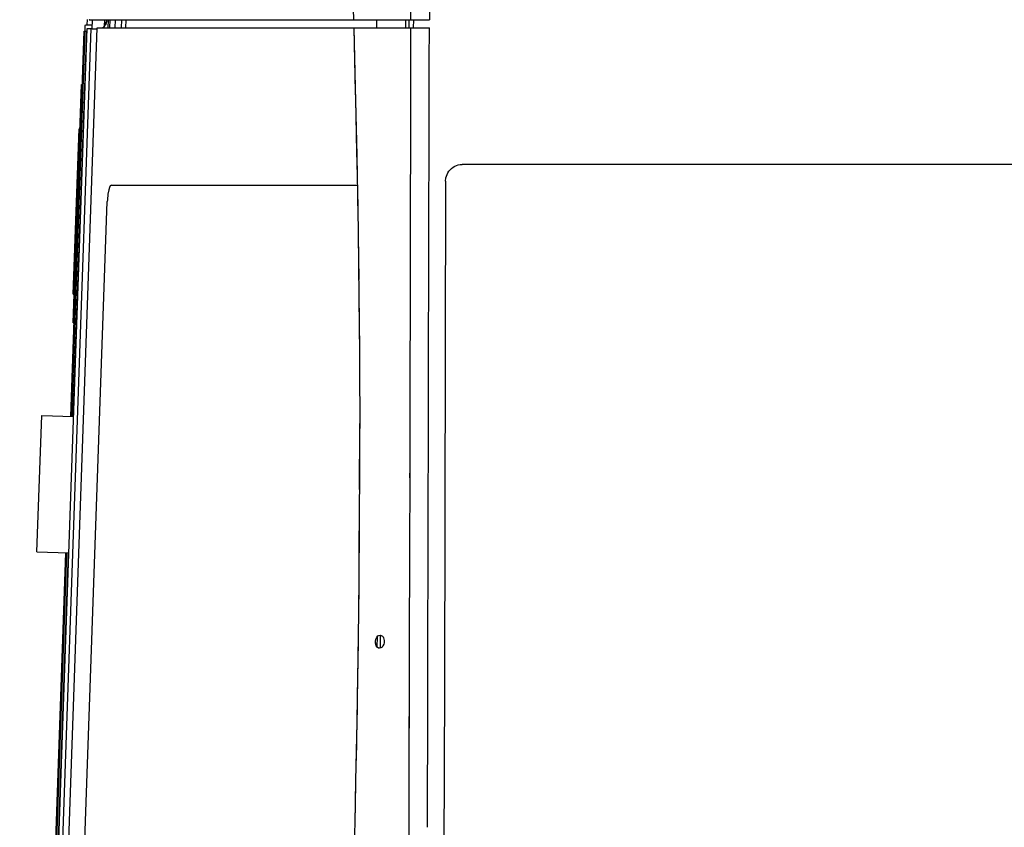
# Model space of a CAD drawing. Header units: millimetres. Extents: x 96940 to 101272, y 432237 to 434659.
# Tile 86 of 256: x 97678.03 to 97679.27, y 432612.83 to 432613.84. Entities that reach past the tile are written whole.
import ezdxf

# ---------------------------------------------------------------- set-up
doc = ezdxf.new("R2010")
doc.units = ezdxf.units.MM
doc.layers.add('citadis', color=7, linetype='Continuous')

msp = doc.modelspace()

# ---------------------------------------------------------------- linework, layer by layer
at = {"layer": 'citadis', "color": 7}
for p, q in [((97678.54995, 432614.07706), (97678.54947, 432613.84487)), ((97678.52636, 432613.84487), (97678.52648, 432613.89894)), ((97678.45307, 432613.88124), (97678.45404, 432613.84487)), ((97678.11896, 432613.83854), (97678.11919, 432613.84514)), ((97678.12138, 432613.84492), (97678.15029, 432613.84487)), ((97678.12138, 432613.84487), (97678.15029, 432613.84487)), ((97678.12141, 432613.84492), (97678.12183, 432613.84487)), ((97678.12141, 432613.84492), (97678.12183, 432613.84487)), ((97678.12523, 432613.83356), (97678.12563, 432613.84487)), ((97678.13734, 432613.84487), (97678.13734, 432613.84489)), ((97678.13734, 432613.84487), (97678.13734, 432613.84489)), ((97678.14093, 432613.83698), (97678.1412, 432613.84488)), ((97678.14197, 432613.84018), (97678.14319, 432613.84274)), ((97678.14264, 432613.83984), (97678.14355, 432613.84263)), ((97678.14274, 432613.83981), (97678.1436, 432613.84333)), ((97678.14286, 432613.84488), (97678.14319, 432613.84274)), ((97678.14319, 432613.84274), (97678.14321, 432613.84173)), ((97678.14321, 432613.84187), (97678.14354, 432613.84324)), ((97678.14354, 432613.84324), (97678.14359, 432613.84488)), ((97678.14355, 432613.84263), (97678.1436, 432613.84333)), ((97678.14355, 432613.84263), (97678.14408, 432613.84331)), ((97678.1436, 432613.84333), (97678.14365, 432613.84488)), ((97678.1436, 432613.84333), (97678.1436, 432613.84333)), ((97678.14542, 432613.83446), (97678.14579, 432613.84488)), ((97678.14755, 432613.83446), (97678.14791, 432613.84487)), ((97678.14755, 432613.83446), (97678.14791, 432613.84487)), ((97678.15029, 432613.84487), (97678.18308, 432613.84487)), ((97678.15404, 432613.83446), (97678.1544, 432613.84487)), ((97678.15592, 432613.84487), (97678.17819, 432613.84487)), ((97678.16206, 432613.83446), (97678.16243, 432613.84487)), ((97678.16771, 432613.83446), (97678.16808, 432613.84487)), ((97678.18308, 432613.84487), (97678.21755, 432613.84487)), ((97678.18791, 432613.84487), (97678.21194, 432613.84487)), ((97678.21755, 432613.84487), (97678.222, 432613.84487)), ((97678.222, 432613.84487), (97678.25181, 432613.84487)), ((97678.24952, 432613.84487), (97678.33787, 432613.84487)), ((97678.25966, 432613.84487), (97678.28636, 432613.84487)), ((97678.2985, 432613.84487), (97678.32378, 432613.84487)), ((97678.33787, 432613.84487), (97678.37077, 432613.84487)), ((97678.36924, 432613.84487), (97678.43485, 432613.84487)), ((97678.37754, 432613.84487), (97678.4097, 432613.84487)), ((97678.42332, 432613.84487), (97678.45398, 432613.84487)), ((97678.45394, 432613.84831), (97678.45398, 432613.84487)), ((97678.45398, 432613.84487), (97678.45404, 432613.84487)), ((97678.45404, 432613.84487), (97678.52636, 432613.84487)), ((97678.45979, 432613.84487), (97678.46081, 432613.84487)), ((97678.46346, 432613.84487), (97678.46467, 432613.84487)), ((97678.468, 432613.84487), (97678.46889, 432613.84487)), ((97678.47253, 432613.84487), (97678.47341, 432613.84487)), ((97678.47892, 432613.84487), (97678.48081, 432613.84487)), ((97678.48285, 432613.84487), (97678.48308, 432613.83446)), ((97678.48285, 432613.84487), (97678.48309, 432613.83446)), ((97678.48511, 432613.84487), (97678.4876, 432613.84487)), ((97678.49193, 432613.84487), (97678.49475, 432613.84487)), ((97678.49904, 432613.84487), (97678.50203, 432613.84487)), ((97678.50693, 432613.84487), (97678.50982, 432613.84487)), ((97678.51536, 432613.84487), (97678.51791, 432613.84487)), ((97678.5197, 432613.83446), (97678.51972, 432613.84487)), ((97678.52408, 432613.83446), (97678.5241, 432613.84487)), ((97678.52636, 432613.84487), (97678.54947, 432613.84487)), ((97678.52636, 432613.84487), (97678.54947, 432613.84487)), ((97678.52971, 432613.83446), (97678.52973, 432613.84487)), ((97678.52971, 432613.83446), (97678.52973, 432613.84487)), ((97678.03403, 432611.40645), (97678.11879, 432613.83377)), ((97678.06752, 432612.21631), (97678.12399, 432613.83358)), ((97678.07515, 432612.21631), (97678.13166, 432613.83446)), ((97678.07624, 432612.24752), (97678.13166, 432613.83446)), ((97678.0982, 432613.34529), (97678.11514, 432613.83034)), ((97678.09952, 432613.34524), (97678.11646, 432613.83031)), ((97678.10139, 432613.34518), (97678.11833, 432613.83023)), ((97678.11514, 432613.83034), (97678.11646, 432613.83031)), ((97678.11624, 432613.83031), (97678.1165, 432613.83758)), ((97678.11646, 432613.83031), (97678.11722, 432613.83029)), ((97678.1165, 432613.83758), (97678.11685, 432613.83829)), ((97678.1165, 432613.83758), (97678.11685, 432613.83829)), ((97678.11685, 432613.83829), (97678.11757, 432613.83859)), ((97678.11685, 432613.83829), (97678.11757, 432613.83859)), ((97678.11722, 432613.83029), (97678.11805, 432613.83026)), ((97678.11757, 432613.83859), (97678.1254, 432613.83831)), ((97678.11757, 432613.83859), (97678.1254, 432613.83831)), ((97678.11805, 432613.83026), (97678.11831, 432613.83025)), ((97678.11831, 432613.83025), (97678.11833, 432613.83024)), ((97678.11833, 432613.83024), (97678.11833, 432613.83023)), ((97678.11833, 432613.83023), (97678.11867, 432613.83021)), ((97678.11879, 432613.83378), (97678.12295, 432613.83364)), ((97678.11879, 432613.83377), (97678.11879, 432613.83378)), ((97678.11879, 432613.83377), (97678.11983, 432613.83373)), ((97678.11983, 432613.83373), (97678.12295, 432613.83362)), ((97678.12295, 432613.83364), (97678.12607, 432613.83353)), ((97678.12295, 432613.83362), (97678.12399, 432613.83358)), ((97678.12399, 432613.83358), (97678.12503, 432613.83355)), ((97678.12503, 432613.83355), (97678.13162, 432613.83332)), ((97678.12607, 432613.83353), (97678.13023, 432613.83338)), ((97678.13023, 432613.83338), (97678.13127, 432613.83335)), ((97678.13023, 432613.83337), (97678.13023, 432613.83338)), ((97678.13127, 432613.83335), (97678.13162, 432613.83334)), ((97678.13166, 432613.83446), (97678.45432, 432613.83446)), ((97678.13166, 432613.83446), (97678.45432, 432613.83446)), ((97678.13763, 432613.83446), (97678.14029, 432613.83609)), ((97678.13797, 432613.83446), (97678.14011, 432613.83597)), ((97678.14011, 432613.83597), (97678.14171, 432613.83797)), ((97678.14031, 432613.83612), (97678.1424, 432613.83905)), ((97678.14096, 432613.83777), (97678.14147, 432613.83775)), ((97678.14096, 432613.83777), (97678.14147, 432613.83775)), ((97678.14102, 432613.83947), (97678.14197, 432613.84018)), ((97678.14171, 432613.83797), (97678.14264, 432613.83984)), ((97678.45432, 432613.83446), (97678.45934, 432613.83446)), ((97678.45432, 432613.83446), (97678.45486, 432613.81351)), ((97678.45432, 432613.83446), (97678.45619, 432613.75956)), ((97678.45432, 432613.83446), (97678.52634, 432613.83446)), ((97678.46195, 432613.83446), (97678.46209, 432613.83446)), ((97678.46586, 432613.83446), (97678.46725, 432613.83446)), ((97678.47022, 432613.83446), (97678.47178, 432613.83446)), ((97678.47781, 432613.83446), (97678.47842, 432613.83446)), ((97678.48447, 432613.83446), (97678.48625, 432613.83446)), ((97678.49115, 432613.83446), (97678.49339, 432613.83446)), ((97678.49947, 432613.83446), (97678.50207, 432613.83446)), ((97678.50696, 432613.83446), (97678.50983, 432613.83446)), ((97678.51538, 432613.83446), (97678.5179, 432613.83446)), ((97678.52629, 432613.81269), (97678.52634, 432613.83446)), ((97678.52634, 432613.83446), (97678.54944, 432613.83446)), ((97678.52634, 432613.83446), (97678.54944, 432613.83446)), ((97678.54935, 432613.79357), (97678.54944, 432613.83446)), ((97678.45486, 432613.81351), (97678.45631, 432613.7541)), ((97678.52608, 432613.71663), (97678.52628, 432613.80877)), ((97678.52609, 432613.72134), (97678.5263, 432613.81398)), ((97678.54934, 432613.78672), (97678.54935, 432613.79356)), ((97678.54927, 432613.75728), (97678.54934, 432613.78672)), ((97678.10137, 432613.46314), (97678.11184, 432613.76318)), ((97678.11184, 432613.76318), (97678.11279, 432613.76315)), ((97678.45619, 432613.75956), (97678.45807, 432613.67409)), ((97678.54917, 432613.71095), (97678.54927, 432613.75728)), ((97678.45632, 432613.75406), (97678.45652, 432613.74569)), ((97678.45652, 432613.74569), (97678.458, 432613.67777)), ((97678.1014, 432613.49939), (97678.10867, 432613.70739)), ((97678.10867, 432613.70739), (97678.10989, 432613.70735)), ((97678.52599, 432613.67818), (97678.52608, 432613.71663)), ((97678.54904, 432613.65557), (97678.54917, 432613.71095)), ((97678.52583, 432613.60358), (97678.52604, 432613.69714)), ((97678.458, 432613.67777), (97678.45824, 432613.66493)), ((97678.45807, 432613.67409), (97678.45945, 432613.59765)), ((97678.45824, 432613.66489), (97678.45927, 432613.60972)), ((97678.54898, 432613.62702), (97678.54904, 432613.65557)), ((97678.57412, 432613.65416), (97678.57565, 432613.65595)), ((97678.57565, 432613.65595), (97678.57749, 432613.65767)), ((97678.57749, 432613.65767), (97678.57946, 432613.65919)), ((97678.57946, 432613.65919), (97678.58139, 432613.66035)), ((97678.58139, 432613.66035), (97678.58346, 432613.66124)), ((97678.58346, 432613.66124), (97678.58586, 432613.66197)), ((97678.58586, 432613.66197), (97678.58837, 432613.66248)), ((97678.58837, 432613.66248), (97678.59078, 432613.66276)), ((97679.96301, 432613.66276), (97678.59078, 432613.66276)), ((97678.56975, 432613.64151), (97678.57029, 432613.6457)), ((97678.57029, 432613.6457), (97678.57086, 432613.64774)), ((97678.57086, 432613.64774), (97678.57173, 432613.64998)), ((97678.57173, 432613.64998), (97678.57284, 432613.6522)), ((97678.57284, 432613.6522), (97678.57412, 432613.65416)), ((97678.1461, 432613.63079), (97678.14505, 432613.62529)), ((97678.14697, 432613.63357), (97678.1461, 432613.63079)), ((97678.14792, 432613.6355), (97678.14697, 432613.63357)), ((97678.14853, 432613.63618), (97678.14792, 432613.6355)), ((97678.14941, 432613.63675), (97678.14853, 432613.63618)), ((97678.14941, 432613.63675), (97678.45707, 432613.63675)), ((97678.45707, 432613.63675), (97678.4586, 432613.63613)), ((97678.4586, 432613.63613), (97678.45876, 432613.63592)), ((97678.56975, 432613.64151), (97678.56834, 432613.00646)), ((97678.14437, 432613.61826), (97678.14423, 432613.6161)), ((97678.14505, 432613.62529), (97678.14437, 432613.61826)), ((97678.54888, 432613.58272), (97678.54898, 432613.62701)), ((97678.09899, 432612.32051), (97678.14423, 432613.6161)), ((97678.45927, 432613.60972), (97678.45984, 432613.57216)), ((97678.52583, 432613.60365), (97678.52584, 432613.61009)), ((97678.52557, 432613.48701), (97678.52583, 432613.60358)), ((97678.52561, 432613.50658), (97678.5258, 432613.58947)), ((97678.54869, 432613.49933), (97678.54888, 432613.58272)), ((97678.45982, 432613.57313), (97678.46057, 432613.51775)), ((97678.45984, 432613.57211), (97678.4603, 432613.54156)), ((97678.4603, 432613.54156), (97678.46088, 432613.49073)), ((97678.1014, 432613.49939), (97678.10263, 432613.49935)), ((97678.54859, 432613.45496), (97678.54869, 432613.49933)), ((97678.46087, 432613.49123), (97678.46138, 432613.43274)), ((97678.46088, 432613.4907), (97678.46108, 432613.47327)), ((97678.52536, 432613.39426), (97678.52557, 432613.48701)), ((97678.52554, 432613.47355), (97678.52557, 432613.48659)), ((97678.46108, 432613.47327), (97678.46154, 432613.41149)), ((97678.10137, 432613.46314), (97678.10232, 432613.4631)), ((97678.54849, 432613.40828), (97678.54859, 432613.45496)), ((97678.46154, 432613.41167), (97678.46185, 432613.33033)), ((97678.46154, 432613.41148), (97678.46159, 432613.40487)), ((97678.54842, 432613.37997), (97678.54849, 432613.40828)), ((97678.46159, 432613.40487), (97678.46184, 432613.33636)), ((97678.52533, 432613.37715), (97678.52539, 432613.40513)), ((97678.52511, 432613.27798), (97678.52532, 432613.37464)), ((97678.52514, 432613.29246), (97678.52533, 432613.37715)), ((97678.54822, 432613.28717), (97678.54842, 432613.37997)), ((97678.05572, 432613.17496), (97678.06172, 432613.34656)), ((97678.06172, 432613.34656), (97678.10173, 432613.34516)), ((97678.46184, 432613.31756), (97678.46184, 432613.33636)), ((97678.46177, 432613.25346), (97678.46185, 432613.33033)), ((97678.46183, 432613.26775), (97678.46184, 432613.31754)), ((97678.54816, 432613.26068), (97678.54822, 432613.28717)), ((97678.52487, 432613.16981), (97678.52511, 432613.27798)), ((97678.52508, 432613.26801), (97678.5251, 432613.27391)), ((97678.46166, 432613.2271), (97678.46183, 432613.26775)), ((97678.548, 432613.19285), (97678.54816, 432613.26068)), ((97678.46135, 432613.17266), (97678.46168, 432613.23016)), ((97678.46155, 432613.19907), (97678.46166, 432613.22707)), ((97678.46115, 432613.147), (97678.46155, 432613.19907)), ((97678.52486, 432613.16548), (97678.52493, 432613.19933)), ((97678.54792, 432613.15459), (97678.548, 432613.19285)), ((97678.05572, 432613.17496), (97678.09574, 432613.17357)), ((97678.0637, 432612.35731), (97678.09221, 432613.17369)), ((97678.06502, 432612.35726), (97678.09353, 432613.17364)), ((97678.06689, 432612.3572), (97678.0954, 432613.17358)), ((97678.52464, 432613.06874), (97678.52486, 432613.16548)), ((97678.46057, 432613.09094), (97678.46118, 432613.15025)), ((97678.54774, 432613.0749), (97678.54792, 432613.15459)), ((97678.46102, 432613.13032), (97678.46115, 432613.14698)), ((97678.46032, 432613.06852), (97678.46102, 432613.13032)), ((97678.52464, 432613.06834), (97678.52468, 432613.08582)), ((97678.54772, 432613.06431), (97678.54774, 432613.0749)), ((97678.45916, 432612.98893), (97678.46032, 432613.06862)), ((97678.45922, 432612.99269), (97678.46024, 432613.06153)), ((97678.46024, 432613.06153), (97678.46032, 432613.06851)), ((97678.4818, 432613.06193), (97678.48232, 432613.06493)), ((97678.48181, 432613.05983), (97678.4818, 432613.06193)), ((97678.48232, 432613.06493), (97678.48341, 432613.06747)), ((97678.48341, 432613.06747), (97678.48474, 432613.06906)), ((97678.4839, 432613.05479), (97678.48411, 432613.06842)), ((97678.48393, 432613.05478), (97678.48411, 432613.06842)), ((97678.48474, 432613.06906), (97678.4859, 432613.06975)), ((97678.4859, 432613.06975), (97678.4876, 432613.06998)), ((97678.4876, 432613.06998), (97678.48863, 432613.06973)), ((97678.48791, 432613.05376), (97678.48808, 432613.06992)), ((97678.48797, 432613.05951), (97678.48806, 432613.06611)), ((97678.48806, 432613.06611), (97678.4881, 432613.06992)), ((97678.48863, 432613.06973), (97678.48963, 432613.06925)), ((97678.48963, 432613.06925), (97678.49045, 432613.06861)), ((97678.49045, 432613.06861), (97678.49116, 432613.06772)), ((97678.49116, 432613.06772), (97678.49184, 432613.06649)), ((97678.49184, 432613.06649), (97678.49238, 432613.06502)), ((97678.49238, 432613.06502), (97678.49269, 432613.0634)), ((97678.49275, 432613.06174), (97678.49257, 432613.06013)), ((97678.49269, 432613.0634), (97678.49275, 432613.06174)), ((97678.5242, 432612.86745), (97678.52464, 432613.06834)), ((97678.54753, 432612.97939), (97678.54772, 432613.06431)), ((97678.48201, 432613.05878), (97678.48181, 432613.05983)), ((97678.48269, 432613.05672), (97678.48201, 432613.05878)), ((97678.48389, 432613.05494), (97678.48269, 432613.05672)), ((97678.48556, 432613.05378), (97678.48389, 432613.05494)), ((97678.48662, 432613.05356), (97678.48556, 432613.05378)), ((97678.48836, 432613.05396), (97678.48662, 432613.05356)), ((97678.4879, 432613.05376), (97678.48797, 432613.05921)), ((97678.49003, 432613.05505), (97678.48836, 432613.05396)), ((97678.49113, 432613.0564), (97678.49003, 432613.05505)), ((97678.4922, 432613.05866), (97678.49113, 432613.0564)), ((97678.49257, 432613.06013), (97678.4922, 432613.05866)), ((97678.56834, 432613.00646), (97678.5676, 432612.69499)), ((97678.45771, 432612.91239), (97678.45916, 432612.98893)), ((97678.45896, 432612.9786), (97678.45922, 432612.99269)), ((97678.45796, 432612.92383), (97678.45896, 432612.97859)), ((97678.52439, 432612.95277), (97678.52444, 432612.97563)), ((97678.54747, 432612.95265), (97678.54753, 432612.97939)), ((97678.54726, 432612.86154), (97678.54747, 432612.95265)), ((97678.45715, 432612.88653), (97678.45796, 432612.92383)), ((97678.45592, 432612.83327), (97678.45715, 432612.88659)), ((97678.45646, 432612.85494), (97678.45715, 432612.88652)), ((97678.52397, 432612.7649), (97678.52419, 432612.86614)), ((97678.52417, 432612.85508), (97678.5242, 432612.86745)), ((97678.45473, 432612.78604), (97678.45646, 432612.85494)), ((97678.54719, 432612.82806), (97678.54726, 432612.86154))]:
    msp.add_line(p, q, dxfattribs=at)
for start, end in [(349.78246, 357.97583), (313.91207, 319.3481), (332.43615, 339.068)]:
    msp.add_arc((97678.1332, 432613.84368), 0.01041, start, end, dxfattribs=at)

doc.saveas('drawing.dxf')
